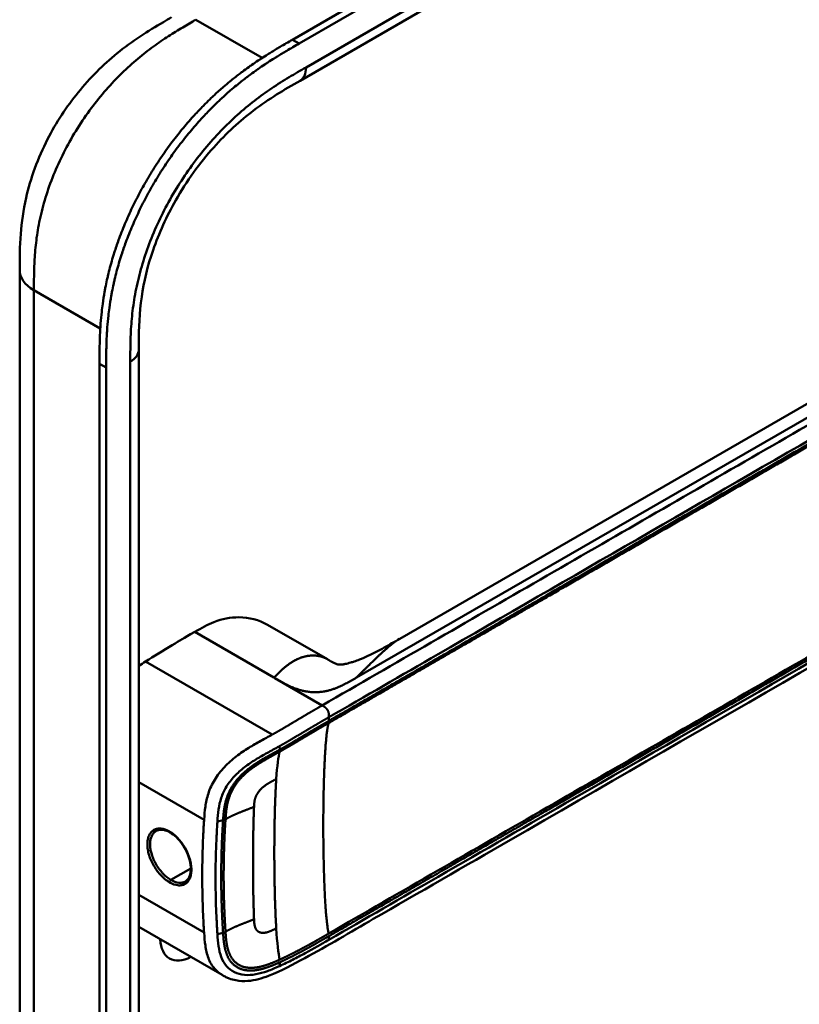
# Model space of a CAD drawing. Header units: millimetres. Extents: x 20 to 833, y 20 to 574.
# Tile 4 of 11: x 372 to 404, y 154 to 195. Entities that reach past the tile are written whole.
import ezdxf

# ---------------------------------------------------------------- set-up
doc = ezdxf.new("R2010")
doc.units = ezdxf.units.MM
doc.header["$LTSCALE"] = 2
doc.layers.add('Sichtbare Kanten(DIN)', color=7, linetype='Continuous', lineweight=50)
doc.layers.add('Sichtbare tangentiale Kanten(DIN)', color=7, linetype='Continuous', lineweight=50)

msp = doc.modelspace()

# ---------------------------------------------------------------- linework, layer by layer
at = {"layer": 'Sichtbare Kanten(DIN)'}
for p, q in [((383.63, 193.844), (428.58, 219.796)), ((428.854, 219.638), (383.904, 193.686)), ((424.929, 215.823), (383.939, 192.157)), ((383.939, 192.157), (383.939, 192.157)), ((388.035, 169.206), (419.799, 187.545)), ((372.418, 184.36), (372.418, 184.36)), ((377.315, 181.094), (377.315, 181.094)), ((377.315, 181.094), (377.315, 119.226)), ((375.699, 117.997), (375.699, 180.518)), ((375.974, 180.359), (375.974, 117.838)), ((382.604, 169.785), (385.062, 168.366)), ((385.492, 166.041), (385.492, 166.041)), ((385.279, 165.919), (385.279, 165.919)), ((380.832, 163.93), (380.832, 163.93)), ((382.359, 163.048), (382.358, 163.049)), ((380.813, 162.141), (380.813, 162.141)), ((380.48, 158.434), (380.48, 158.434)), ((380.713, 158.51), (380.713, 158.51)), ((380.736, 155.382), (377.315, 157.356)), ((380.736, 155.382), (380.736, 155.382))]:
    msp.add_line(p, q, dxfattribs=at)
for centre, major_axis, start_param, end_param in [((381.489, 163.551), (2.26, 3.914), 0.316429, 0.3165), ((381.433, 163.583), (2.3, 3.984), 0.270097, 0.270412), ((381.263, 163.681), (2.3, 3.984), 0.184418, 0.184904), ((381.348, 163.632), (2.32, 4.018), 0.219371, 0.219881), ((381.376, 163.616), (2.34, 4.053), 0.226219, 0.226799), ((381.2, 163.709), (-2.265, -3.922), 2.53255, 2.532551), ((381.155, 163.751), (-1.906, -3.302), 2.541311, 2.541312), ((381.206, 163.714), (1.95, 3.378), 5.700566, 5.70057), ((381.348, 163.632), (-2.32, -4.018), 2.338409, 2.338428), ((381.489, 163.551), (2.26, 3.914), 5.523901, 5.523922), ((381.433, 163.583), (2.3, 3.984), 5.506055, 5.506075), ((381.376, 163.616), (2.34, 4.053), 4.119086, 4.119229), ((381.206, 163.714), (-2.26, -3.915), 0.658548, 0.658552), ((381.376, 163.616), (-2.76, -4.78), 0.9483, 0.948426), ((381.376, 163.616), (-2.76, -4.78), 0.638877, 0.63888), ((381.32, 163.649), (2.8, 4.85), 3.797045, 3.797047), ((379.509, 157.672), (-0.93, -1.611), 5.54054, 7.025984), ((379.509, 157.672), (0.93, 1.611), 4.347781, 4.347796)]:
    msp.add_ellipse(centre, major_axis=major_axis, ratio=0.57735, start_param=start_param, end_param=end_param, dxfattribs=at)
for points, knots in [([(372.418, 184.36), (372.418, 184.835), (372.42, 185.336), (372.496, 186.336), (372.566, 186.835), (372.862, 188.144), (373.165, 188.974), (373.914, 190.431), (374.345, 191.088), (375.307, 192.275), (375.852, 192.815), (377.039, 193.786), (377.697, 194.203), (378.438, 194.636), (378.55, 194.7), (378.662, 194.765)], [0, 0, 0, 0, 0.436896, 0.436896, 0.842838, 0.842838, 1.49715, 1.49715, 2.073353, 2.073353, 2.662039, 2.662039, 3.316728, 3.316728, 3.434626, 3.434626, 3.434626, 3.434626]), ([(375.699, 180.518), (375.699, 180.615), (375.699, 180.811), (375.701, 181.058), (375.705, 181.307), (375.71, 181.508), (375.719, 181.763), (375.73, 181.969), (375.751, 182.282), (375.78, 182.599), (375.833, 183.029), (375.885, 183.358), (375.946, 183.689), (375.992, 183.912), (376.056, 184.193), (376.113, 184.419), (376.19, 184.702), (376.257, 184.929), (376.365, 185.271), (376.484, 185.613), (376.68, 186.126), (376.873, 186.579), (377.138, 187.139), (377.366, 187.582), (377.672, 188.125), (377.931, 188.551), (378.273, 189.069), (378.559, 189.472), (378.931, 189.959), (379.239, 190.334), (379.596, 190.738), (379.839, 190.996), (380.085, 191.247), (380.251, 191.409), (380.502, 191.646), (380.756, 191.873), (381.097, 192.161), (381.355, 192.365), (381.613, 192.561), (381.786, 192.686), (382.002, 192.838), (382.175, 192.956), (382.391, 193.098), (382.563, 193.208), (382.821, 193.369), (383.164, 193.575), (383.461, 193.747), (383.63, 193.844)], [-0.9999979, -0.9999979, -0.9999979, -0.9999979, -0.9791648, -0.9583317, -0.9479152, -0.9270821, -0.9166655, -0.8958324, -0.8854159, -0.8541662, -0.8333331, -0.8020835, -0.791667, -0.7708339, -0.7604173, -0.7395842, -0.7291677, -0.7083346, -0.697918, -0.6666684, -0.6458353, -0.6041691, -0.583336, -0.5416699, -0.5208368, -0.4791706, -0.4583375, -0.4166713, -0.3958382, -0.354172, -0.3333389, -0.3020893, -0.2916727, -0.2708397, -0.2604231, -0.2291735, -0.2083404, -0.1770907, -0.1666742, -0.1458411, -0.1354246, -0.1145915, -0.1041749, -0.0833418, -0.0729253, -0.0416756, -0.0000095, -0.0000095, -0.0000095, -0.0000095]), ([(383.904, 193.686), (383.735, 193.588), (383.438, 193.416), (383.095, 193.21), (382.837, 193.05), (382.665, 192.94), (382.449, 192.797), (382.276, 192.68), (382.06, 192.528), (381.888, 192.402), (381.629, 192.207), (381.371, 192.002), (381.03, 191.715), (380.777, 191.487), (380.525, 191.251), (380.359, 191.088), (380.113, 190.838), (379.87, 190.579), (379.513, 190.176), (379.205, 189.801), (378.833, 189.314), (378.547, 188.911), (378.206, 188.393), (377.946, 187.967), (377.641, 187.423), (377.412, 186.981), (377.148, 186.42), (376.954, 185.967), (376.758, 185.455), (376.64, 185.112), (376.532, 184.771), (376.465, 184.543), (376.387, 184.26), (376.331, 184.034), (376.267, 183.754), (376.221, 183.531), (376.159, 183.199), (376.107, 182.871), (376.054, 182.44), (376.026, 182.123), (376.004, 181.811), (375.994, 181.605), (375.984, 181.35), (375.979, 181.149), (375.975, 180.899), (375.974, 180.653), (375.974, 180.457), (375.974, 180.359)], [0.0000095, 0.0000095, 0.0000095, 0.0000095, 0.0416756, 0.0729253, 0.0833418, 0.1041749, 0.1145915, 0.1354246, 0.1458411, 0.1666742, 0.1770907, 0.2083404, 0.2291735, 0.2604231, 0.2708397, 0.2916727, 0.3020893, 0.3333389, 0.354172, 0.3958382, 0.4166713, 0.4583375, 0.4791706, 0.5208368, 0.5416699, 0.583336, 0.6041691, 0.6458353, 0.6666684, 0.697918, 0.7083346, 0.7291677, 0.7395842, 0.7604173, 0.7708339, 0.791667, 0.8020835, 0.8333331, 0.8541662, 0.8854159, 0.8958324, 0.9166655, 0.9270821, 0.9479152, 0.9583317, 0.9791648, 0.9999979, 0.9999979, 0.9999979, 0.9999979]), ([(383.939, 192.157), (383.29, 191.782), (382.659, 191.409), (381.473, 190.509), (380.913, 189.999), (379.819, 188.774), (379.278, 188.025), (378.456, 186.581), (378.137, 185.878), (377.675, 184.537), (377.52, 183.883), (377.337, 182.606), (377.317, 181.982), (377.315, 181.268), (377.315, 181.181), (377.315, 181.094)], [0, 0, 0, 0, 0.687972, 0.687972, 1.303815, 1.303815, 1.980815, 1.980815, 2.549977, 2.549977, 3.091619, 3.091619, 3.672364, 3.672364, 3.752207, 3.752207, 3.752207, 3.752207]), ([(372.418, 122.492), (372.418, 133.379), (372.418, 144.265), (372.418, 164.888), (372.418, 174.624), (372.418, 184.36)], [0, 0, 0, 0, 10, 10, 18.943141, 18.943141, 18.943141, 18.943141]), ([(427.199, 182.978), (427.199, 182.976), (427.199, 182.974), (427.199, 182.97), (427.199, 182.968), (427.199, 182.963), (427.199, 182.96), (427.199, 182.953), (427.199, 182.949), (427.198, 182.938), (427.198, 182.931), (427.198, 182.911), (427.198, 182.897), (427.197, 182.854), (427.196, 182.825), (427.191, 182.714), (427.184, 182.637), (427.144, 182.349), (427.088, 182.151), (426.869, 181.64), (426.662, 181.341), (426.064, 180.662), (425.632, 180.294), (424.334, 179.316), (423.391, 178.741), (419.975, 176.724), (417.465, 175.301), (407.513, 169.555), (400.048, 165.245), (390.706, 159.851), (388.828, 158.767), (386.012, 157.141), (385.078, 156.582), (383.654, 155.807), (383.173, 155.552), (382.374, 155.241), (382.083, 155.157), (381.625, 155.123), (381.459, 155.129), (381.208, 155.179), (381.121, 155.204), (380.987, 155.254), (380.941, 155.274), (380.87, 155.309), (380.845, 155.321), (380.806, 155.342), (380.792, 155.35), (380.772, 155.362), (380.764, 155.366), (380.75, 155.374), (380.742, 155.378), (380.736, 155.382)], [0, 0, 0, 0, 0.001569, 0.001569, 0.003149, 0.003149, 0.00522, 0.00522, 0.008412, 0.008412, 0.014094, 0.014094, 0.025824, 0.025824, 0.054374, 0.054374, 0.136744, 0.136744, 0.370735, 0.370735, 0.770715, 0.770715, 1.338552, 1.338552, 2.361631, 2.361631, 5.000823, 5.000823, 12.918013, 12.918013, 14.909711, 14.909711, 15.905563, 15.905563, 16.406589, 16.406589, 16.669703, 16.669703, 16.816064, 16.816064, 16.894648, 16.894648, 16.935882, 16.935882, 16.957647, 16.957647, 16.969322, 16.969322, 16.975615, 16.975615, 16.982343, 16.982343, 16.982343, 16.982343]), ([(382.603, 169.785), (382.26, 169.982), (381.853, 170.088), (381.422, 170.089), (381.083, 170.091), (380.737, 170.025), (380.401, 169.892), (380.146, 169.791), (379.896, 169.652), (379.612, 169.488)], [-0.7380612, -0.7380612, -0.7380612, -0.7380612, -0.4287848, -0.4287848, -0.4287848, -0.184871, -0.184871, -0.184871, -0.0000155, -0.0000155, -0.0000155, -0.0000155]), ([(379.612, 169.488), (379.114, 169.201), (379.036, 169.155), (378.317, 168.722), (377.924, 168.477), (377.595, 168.269)], [-0.6905781, -0.6905781, -0.6905781, -0.6905781, -0.3490884, -0.3490884, 0, 0, 0, 0]), ([(385.185, 168.295), (385.232, 168.268), (385.271, 168.248), (385.343, 168.211), (385.373, 168.197), (385.445, 168.166), (385.473, 168.158), (385.524, 168.146), (385.54, 168.143), (385.601, 168.142), (385.629, 168.142), (385.704, 168.152), (385.721, 168.155), (385.758, 168.161), (385.777, 168.165), (385.832, 168.176), (385.87, 168.185), (385.947, 168.205), (385.985, 168.216), (386.071, 168.242), (386.12, 168.257), (386.239, 168.298), (386.31, 168.325), (386.501, 168.4), (386.618, 168.451), (386.966, 168.612), (387.187, 168.727), (387.617, 168.963), (387.825, 169.085), (388.03, 169.203)], [0, 0, 0, 0, 0.065322, 0.065322, 0.147442, 0.147442, 0.298534, 0.298534, 0.475337, 0.475337, 0.572836, 0.572836, 0.597287, 0.597287, 0.618593, 0.618593, 0.651842, 0.651842, 0.681874, 0.681874, 0.719497, 0.719497, 0.777073, 0.777073, 0.879794, 0.879794, 1.092522, 1.092522, 1.311068, 1.311068, 1.311068, 1.311068]), ([(378.593, 161.244), (378.506, 161.295), (378.419, 161.328), (378.259, 161.361), (378.185, 161.36), (378.087, 161.334), (378.057, 161.322), (378.029, 161.306)], [0, 0, 0, 0, 0.0944548, 0.0944548, 0.1892864, 0.1892864, 0.2374391, 0.2374391, 0.2374391, 0.2374391]), ([(379.23, 159.228), (379.294, 159.265), (379.348, 159.325), (379.421, 159.481), (379.444, 159.577), (379.454, 159.78), (379.447, 159.887), (379.404, 160.11), (379.369, 160.227), (379.276, 160.458), (379.216, 160.575), (379.08, 160.789), (379.002, 160.891), (378.838, 161.066), (378.749, 161.143), (378.638, 161.217), (378.615, 161.231), (378.593, 161.244)], [0, 0, 0, 0, 0.1137845, 0.1137845, 0.2182551, 0.2182551, 0.3123921, 0.3123921, 0.4068404, 0.4068404, 0.502596, 0.502596, 0.598042, 0.598042, 0.6936793, 0.6936793, 0.7182625, 0.7182625, 0.7182625, 0.7182625])]:
    msp.add_open_spline(points, degree=3, knots=knots, dxfattribs=at)
for points, degree in [([(388.033, 169.205), (388.033, 169.205), (388.032, 169.204), (388.032, 169.204), (388.031, 169.204), (388.031, 169.204), (388.03, 169.203), (388.03, 169.203)], 7), ([(377.595, 168.269), (377.502, 168.211), (377.409, 168.151), (377.315, 168.09)], 3), ([(385.053, 168.371), (385.08, 168.355), (385.106, 168.34), (385.133, 168.325), (385.159, 168.31), (385.185, 168.295)], 5), ([(385.053, 168.371), (385.054, 168.37), (385.056, 168.369), (385.057, 168.368), (385.059, 168.368), (385.06, 168.367), (385.062, 168.366)], 6), ([(378.029, 161.306), (378.029, 161.306), (378.029, 161.306), (378.029, 161.306)], 3), ([(382.013, 160.896), (382.013, 160.896), (382.014, 160.896), (382.014, 160.896)], 3), ([(382.012, 159.228), (382.012, 159.228), (382.012, 159.228), (382.012, 159.228)], 3)]:
    msp.add_open_spline(points, degree=degree, dxfattribs=at)
at = {"layer": 'Sichtbare tangentiale Kanten(DIN)'}
for p, q in [((384.187, 192.706), (425.178, 216.372)), ((382.385, 193.093), (379.662, 194.666)), ((378.571, 194.011), (378.571, 194.011)), ((383.904, 193.686), (383.63, 193.844)), ((376.454, 192.303), (376.454, 192.303)), ((420.441, 187.345), (386.258, 167.609)), ((373.031, 184.821), (373.031, 184.821)), ((375.731, 181.969), (373.004, 183.544)), ((376.964, 118.736), (376.964, 180.604)), ((375.974, 180.359), (375.699, 180.518)), ((382.866, 167.609), (379.612, 169.488)), ((377.595, 168.269), (382.798, 165.266)), ((382.911, 167.583), (382.866, 167.609)), ((384.847, 166.465), (382.911, 167.583)), ((385.127, 165.98), (385.127, 165.831)), ((385.339, 165.953), (385.339, 165.953)), ((383.111, 164.649), (383.101, 164.794)), ((377.315, 163.306), (379.996, 161.758)), ((380.777, 161.741), (380.544, 161.69)), ((380.481, 160.356), (380.481, 160.356)), ((380.717, 160.492), (380.717, 160.492)), ((379.925, 160.035), (379.925, 160.035)), ((379.451, 159.761), (378.633, 159.289)), ((377.315, 158.681), (379.996, 157.133)), ((380.777, 157.116), (380.544, 157.065)), ((385.127, 156.978), (385.127, 156.829)), ((383.111, 155.905), (383.101, 155.749))]:
    msp.add_line(p, q, dxfattribs=at)
for centre, major_axis, ratio, start_param, end_param in [((383.39, 156.715), (-0.207, 7.978), 0.058769, 0.180326, 0.567465), ((383.389, 163.507), (-0.173, -7.741), 0.062201, 5.644955, 6.032571)]:
    msp.add_ellipse(centre, major_axis=major_axis, ratio=ratio, start_param=start_param, end_param=end_param, dxfattribs=at)
for points, degree, knots in [([(379.662, 194.666), (379.484, 194.563), (379.303, 194.458), (379.12, 194.349), (378.926, 194.234), (378.73, 194.114), (378.535, 193.988), (378.328, 193.854), (378.121, 193.713), (377.917, 193.564), (377.701, 193.407), (377.487, 193.24), (377.275, 193.062), (377.053, 192.876), (376.834, 192.678), (376.621, 192.469), (376.399, 192.253), (376.184, 192.025), (375.975, 191.787), (375.762, 191.544), (375.557, 191.289), (375.36, 191.025), (375.162, 190.759), (374.973, 190.482), (374.793, 190.196), (374.613, 189.908), (374.443, 189.612), (374.287, 189.312), (374.13, 189.009), (373.986, 188.703), (373.858, 188.395), (373.729, 188.086), (373.615, 187.776), (373.517, 187.468), (373.419, 187.162), (373.337, 186.857), (373.27, 186.56), (373.204, 186.263), (373.153, 185.977), (373.115, 185.696), (373.078, 185.426), (373.052, 185.16), (373.035, 184.896), (373.02, 184.654), (373.011, 184.413), (373.007, 184.174), (373.004, 183.961), (373.004, 183.749), (373.004, 183.544)], 3, [0, 0, 0, 0, 0.189483, 0.189483, 0.189483, 0.390488, 0.390488, 0.390488, 0.603341, 0.603341, 0.603341, 0.827847, 0.827847, 0.827847, 1.063028, 1.063028, 1.063028, 1.306916, 1.306916, 1.306916, 1.556493, 1.556493, 1.556493, 1.807928, 1.807928, 1.807928, 2.059373, 2.059373, 2.059373, 2.31343, 2.31343, 2.31343, 2.568298, 2.568298, 2.568298, 2.821899, 2.821899, 2.821899, 3.074612, 3.074612, 3.074612, 3.317553, 3.317553, 3.317553, 3.540814, 3.540814, 3.540814, 3.741293, 3.741293, 3.741293, 3.741293]), ([(376.964, 180.604), (376.964, 180.866), (376.964, 181.404), (377.004, 182.254), (377.11, 183.139), (377.355, 184.355), (377.875, 185.919), (378.817, 187.747), (380.003, 189.402), (381.128, 190.566), (382.066, 191.344), (382.78, 191.856), (383.493, 192.305), (383.959, 192.574), (384.187, 192.706)], 3, [18.388359, 18.388359, 18.388359, 18.388359, 18.631862, 18.875363, 19.118865, 19.362366, 19.849368, 20.336371, 20.823374, 21.310376, 21.553877, 21.797379, 22.04088, 22.284383, 22.284383, 22.284383, 22.284383]), ([(420.726, 187.18), (419.981, 186.75), (419.232, 186.318), (417.736, 185.453), (416.987, 185.021), (415.491, 184.157), (414.744, 183.726), (413.25, 182.863), (412.503, 182.432), (410.263, 181.139), (408.769, 180.276), (405.777, 178.549), (404.281, 177.685), (401.29, 175.959), (399.796, 175.096), (396.808, 173.371), (395.313, 172.508), (392.322, 170.781), (390.826, 169.917), (387.837, 168.191), (386.345, 167.33), (384.847, 166.465)], 3, [28.65661, 28.65661, 28.65661, 28.65661, 29.448344, 29.448344, 30.241165, 30.241165, 31.033986, 31.033986, 31.826807, 31.826807, 33.412449, 33.412449, 34.99809, 34.99809, 36.583732, 36.583732, 38.169374, 38.169374, 39.755016, 39.755016, 41.340657, 41.340657, 41.340657, 41.340657]), ([(385.127, 165.98), (386.625, 166.845), (388.117, 167.706), (389.611, 168.569), (395.084, 171.729), (400.557, 174.888), (406.034, 178.051), (409.712, 180.174), (413.38, 182.292), (417.059, 184.416), (418.374, 185.175), (419.693, 185.936), (421.006, 186.695)], 3, [0, 0, 0, 0, 1.585642, 1.585642, 1.585642, 7.391542, 7.391542, 7.391542, 11.290432, 11.290432, 11.290432, 12.683632, 12.683632, 12.683632, 12.683632]), ([(385.112, 165.74), (385.114, 165.741), (386.004, 166.255), (387.796, 167.289), (390.498, 168.85), (394.084, 170.92), (398.567, 173.508), (403.055, 176.099), (407.539, 178.688), (411.574, 181.018), (415.164, 183.09), (417.855, 184.644), (419.648, 185.679), (420.545, 186.197), (420.994, 186.456)], 5, [20.643505, 20.643505, 20.643505, 20.643505, 20.643505, 20.643505, 20.647304, 22.232947, 23.81859, 25.404233, 26.989877, 28.57552, 30.161163, 31.746806, 32.539627, 33.332646, 33.332646, 33.332646, 33.332646, 33.332646, 33.332646]), ([(421.006, 186.546), (421.006, 186.545), (420.557, 186.286), (419.66, 185.769), (417.867, 184.733), (415.176, 183.18), (411.587, 181.107), (407.552, 178.778), (403.068, 176.189), (398.58, 173.598), (394.095, 171.008), (390.51, 168.939), (387.808, 167.378), (386.017, 166.344), (385.127, 165.831)], 5, [0, 0, 0, 0, 0, 0, 0.000115, 0.792936, 1.585758, 3.171401, 4.757044, 6.342687, 7.92833, 9.513973, 11.099617, 12.688168, 12.688168, 12.688168, 12.688168, 12.688168, 12.688168]), ([(420.993, 177.797), (420.246, 177.366), (419.498, 176.934), (418.004, 176.071), (417.256, 175.64), (415.014, 174.345), (413.519, 173.482), (410.528, 171.755), (409.034, 170.892), (406.044, 169.166), (404.55, 168.303), (401.559, 166.577), (400.064, 165.713), (397.074, 163.987), (395.579, 163.124), (392.591, 161.399), (391.096, 160.536), (388.1, 158.806), (386.596, 157.938), (385.115, 157.083)], 3, [3.014705, 3.014705, 3.014705, 3.014705, 3.807868, 3.807868, 4.600688, 4.600688, 6.186329, 6.186329, 7.77197, 7.77197, 9.357611, 9.357611, 10.943251, 10.943251, 12.528892, 12.528892, 14.114533, 14.114533, 15.703149, 15.703149, 15.703149, 15.703149]), ([(385.125, 156.977), (385.127, 156.978), (386.017, 157.492), (387.809, 158.527), (390.511, 160.087), (394.097, 162.157), (398.58, 164.745), (403.068, 167.336), (407.552, 169.925), (411.587, 172.255), (415.176, 174.327), (417.868, 175.881), (419.661, 176.916), (420.558, 177.434), (421.006, 177.693)], 5, [20.643738, 20.643738, 20.643738, 20.643738, 20.643738, 20.643738, 20.647429, 22.23307, 23.81871, 25.404351, 26.989992, 28.575633, 30.161274, 31.746914, 32.539735, 33.332924, 33.332924, 33.332924, 33.332924, 33.332924, 33.332924]), ([(421.006, 177.544), (418.191, 175.918), (415.366, 174.287), (412.553, 172.663), (406.775, 169.327), (400.984, 165.984), (395.203, 162.646), (393.341, 161.571), (391.477, 160.495), (389.611, 159.418), (388.11, 158.551), (386.607, 157.683), (385.127, 156.829)], 3, [23.229983, 23.229983, 23.229983, 23.229983, 26.216835, 26.216835, 26.216835, 32.351591, 32.351591, 32.351591, 34.327983, 34.327983, 34.327983, 35.917386, 35.917386, 35.917386, 35.917386]), ([(384.847, 166.465), (384.795, 166.435), (384.7, 166.38), (384.562, 166.3), (384.366, 166.186), (384.117, 166.039), (383.868, 165.891), (383.614, 165.74), (383.353, 165.585), (383.134, 165.457), (382.971, 165.362), (382.861, 165.301), (382.804, 165.269), (382.798, 165.266)], 5, [0, 0, 0, 0, 0, 0, 0.0885648, 0.1771296, 0.2656944, 0.3542592, 0.442824, 0.5313888, 0.6199536, 0.7085184, 0.7182818, 0.7182818, 0.7182818, 0.7182818, 0.7182818, 0.7182818]), ([(383.101, 164.793), (383.101, 164.793), (383.154, 164.823), (383.26, 164.883), (383.421, 164.976), (383.637, 165.101), (383.899, 165.258), (384.153, 165.409), (384.4, 165.557), (384.648, 165.703), (384.843, 165.816), (384.981, 165.896), (385.075, 165.95), (385.127, 165.98)], 5, [0.0000841, 0.0000841, 0.0000841, 0.0000841, 0.0000841, 0.0000841, 0.0003027, 0.0888675, 0.1774323, 0.2659971, 0.3545619, 0.4431267, 0.5316915, 0.6202563, 0.7088211, 0.7088211, 0.7088211, 0.7088211, 0.7088211, 0.7088211]), ([(383.102, 164.562), (383.102, 164.562), (383.156, 164.592), (383.262, 164.652), (383.422, 164.744), (383.632, 164.868), (383.89, 165.02), (384.141, 165.171), (384.389, 165.317), (384.63, 165.461), (384.823, 165.573), (384.968, 165.656), (385.063, 165.712), (385.11, 165.738)], 5, [19.9453576, 19.9453576, 19.9453576, 19.9453576, 19.9453576, 19.9453576, 19.9454241, 20.0331591, 20.1208941, 20.2086291, 20.2963641, 20.3840991, 20.4718341, 20.5595692, 20.6426641, 20.6426641, 20.6426641, 20.6426641, 20.6426641, 20.6426641]), ([(385.127, 165.831), (385.08, 165.803), (384.983, 165.748), (384.838, 165.663), (384.643, 165.551), (384.399, 165.406), (384.152, 165.26), (383.9, 165.108), (383.642, 164.955), (383.431, 164.831), (383.271, 164.739), (383.165, 164.679), (383.111, 164.649)], 5, [0, 0, 0, 0, 0, 0, 0.0848259, 0.1725609, 0.2602959, 0.3480309, 0.4357659, 0.5235009, 0.6112359, 0.698521, 0.698521, 0.698521, 0.698521, 0.698521, 0.698521]), ([(382.798, 165.266), (382.642, 165.179), (382.486, 165.095), (382.326, 165.006), (382.165, 164.918), (382, 164.824), (381.832, 164.72), (381.663, 164.616), (381.49, 164.5), (381.321, 164.369), (381.151, 164.239), (380.985, 164.093), (380.833, 163.931), (380.681, 163.77), (380.544, 163.592), (380.432, 163.408), (380.32, 163.224), (380.235, 163.034), (380.173, 162.849), (380.112, 162.663), (380.073, 162.482), (380.048, 162.304), (380.022, 162.127), (380.009, 161.953), (379.998, 161.781), (379.997, 161.774), (379.997, 161.766), (379.996, 161.758)], 3, [0.718282, 0.718282, 0.718282, 0.718282, 0.878513, 0.878513, 0.878513, 1.038839, 1.038839, 1.038839, 1.199166, 1.199166, 1.199166, 1.359492, 1.359492, 1.359492, 1.519819, 1.519819, 1.519819, 1.680145, 1.680145, 1.680145, 1.840471, 1.840471, 1.840471, 2.000798, 2.000798, 2.000798, 2.008139, 2.008139, 2.008139, 2.008139]), ([(380.544, 161.69), (380.556, 161.858), (380.568, 162.023), (380.592, 162.185), (380.615, 162.347), (380.649, 162.506), (380.701, 162.663), (380.753, 162.82), (380.823, 162.975), (380.914, 163.125), (381.005, 163.274), (381.116, 163.417), (381.243, 163.551), (381.369, 163.685), (381.51, 163.809), (381.659, 163.924), (381.809, 164.039), (381.966, 164.145), (382.124, 164.242), (382.282, 164.34), (382.441, 164.43), (382.598, 164.517), (382.756, 164.604), (382.913, 164.689), (383.072, 164.778), (383.082, 164.783), (383.091, 164.788), (383.1, 164.793)], 3, [0, 0, 0, 0, 0.159971, 0.159971, 0.159971, 0.320297, 0.320297, 0.320297, 0.480624, 0.480624, 0.480624, 0.64095, 0.64095, 0.64095, 0.801277, 0.801277, 0.801277, 0.961603, 0.961603, 0.961603, 1.121929, 1.121929, 1.121929, 1.282256, 1.282256, 1.282256, 1.291621, 1.291621, 1.291621, 1.291621]), ([(383.111, 164.649), (383.111, 164.649), (383.03, 164.603), (382.866, 164.513), (382.62, 164.379), (382.282, 164.189), (381.839, 163.896), (381.42, 163.529), (381.087, 163.088), (380.889, 162.621), (380.82, 162.264), (380.795, 162.001), (380.783, 161.827), (380.777, 161.741)], 5, [0, 0, 0, 0, 0, 0, 0.000449, 0.133304, 0.266158, 0.399013, 0.531868, 0.664722, 0.797577, 0.930432, 1.064471, 1.064471, 1.064471, 1.064471, 1.064471, 1.064471]), ([(380.877, 161.779), (380.882, 161.865), (380.895, 162.036), (380.919, 162.293), (380.986, 162.636), (381.172, 163.075), (381.478, 163.483), (381.865, 163.828), (382.288, 164.109), (382.616, 164.294), (382.859, 164.427), (383.021, 164.516), (383.102, 164.562)], 5, [18.882622, 18.882622, 18.882622, 18.882622, 18.882622, 18.882622, 19.015441, 19.148296, 19.281151, 19.414005, 19.54686, 19.679715, 19.812569, 19.945357, 19.945357, 19.945357, 19.945357, 19.945357, 19.945357]), ([(379.996, 161.758), (379.996, 161.751), (379.995, 161.742), (379.995, 161.734), (379.989, 161.647), (379.983, 161.56), (379.978, 161.472), (379.973, 161.377), (379.968, 161.281), (379.963, 161.185), (379.953, 160.992), (379.945, 160.799), (379.939, 160.606), (379.933, 160.413), (379.928, 160.22), (379.925, 160.027), (379.922, 159.835), (379.92, 159.643), (379.92, 159.451), (379.92, 159.259), (379.922, 159.067), (379.925, 158.874), (379.928, 158.681), (379.933, 158.487), (379.939, 158.293), (379.945, 158.099), (379.953, 157.905), (379.963, 157.711), (379.968, 157.614), (379.973, 157.518), (379.978, 157.421), (379.984, 157.325), (379.99, 157.229), (379.996, 157.133)], 3, [0, 0, 0, 0, 0.00741, 0.00741, 0.00741, 0.088467, 0.088467, 0.088467, 0.176597, 0.176597, 0.176597, 0.352857, 0.352857, 0.352857, 0.529117, 0.529117, 0.529117, 0.705376, 0.705376, 0.705376, 0.881636, 0.881636, 0.881636, 1.057896, 1.057896, 1.057896, 1.234156, 1.234156, 1.234156, 1.322285, 1.322285, 1.322285, 1.410732, 1.410732, 1.410732, 1.410732]), ([(380.544, 157.065), (380.544, 157.073), (380.543, 157.082), (380.543, 157.091), (380.537, 157.185), (380.531, 157.28), (380.525, 157.375), (380.52, 157.47), (380.515, 157.566), (380.51, 157.662), (380.501, 157.853), (380.493, 158.046), (380.486, 158.238), (380.457, 159.142), (380.462, 160.033), (380.502, 160.931), (380.505, 160.987), (380.507, 161.042), (380.51, 161.098), (380.515, 161.193), (380.52, 161.288), (380.525, 161.383), (380.531, 161.477), (380.537, 161.571), (380.543, 161.664), (380.543, 161.673), (380.544, 161.681), (380.544, 161.69)], 3, [0, 0, 0, 0, 0.008036, 0.008036, 0.008036, 0.096166, 0.096166, 0.096166, 0.184296, 0.184296, 0.184296, 0.360556, 0.360556, 0.360556, 1.190148, 1.190148, 1.190148, 1.241854, 1.241854, 1.241854, 1.329984, 1.329984, 1.329984, 1.418114, 1.418114, 1.418114, 1.426148, 1.426148, 1.426148, 1.426148]), ([(380.777, 161.741), (380.777, 161.74), (380.77, 161.626), (380.756, 161.397), (380.736, 161.049), (380.719, 160.59), (380.703, 160.012), (380.699, 159.434), (380.703, 158.856), (380.719, 158.276), (380.736, 157.813), (380.756, 157.463), (380.77, 157.232), (380.777, 157.116)], 5, [0.000001, 0.000001, 0.000001, 0.000001, 0.000001, 0.000001, 0.000038, 0.176942, 0.353846, 0.53075, 0.707654, 0.884558, 1.061462, 1.238366, 1.415305, 1.415305, 1.415305, 1.415305, 1.415305, 1.415305]), ([(380.877, 157.155), (380.877, 157.155), (380.877, 157.156), (380.869, 157.272), (380.855, 157.504), (380.835, 157.854), (380.818, 158.317), (380.802, 158.896), (380.799, 159.473), (380.802, 160.049), (380.818, 160.627), (380.835, 161.087), (380.855, 161.435), (380.869, 161.664), (380.877, 161.779)], 5, [17.464876, 17.464876, 17.464876, 17.464876, 17.464876, 17.464876, 17.464906, 17.466133, 17.643037, 17.819941, 17.996845, 18.173749, 18.350653, 18.527557, 18.704461, 18.882622, 18.882622, 18.882622, 18.882622, 18.882622, 18.882622]), ([(377.664, 160.754), (377.664, 160.754), (377.664, 160.823), (377.676, 160.953), (377.729, 161.121), (377.814, 161.255), (377.929, 161.35), (378.068, 161.402), (378.279, 161.412), (378.458, 161.35), (378.576, 161.282)], 3, [0, 0, 0, 0, 0.0000144, 0.0614945, 0.1229746, 0.1844546, 0.2459347, 0.3074148, 0.3688949, 0.4918552, 0.4918552, 0.4918552, 0.4918552]), ([(378.029, 161.306), (378.007, 161.293), (377.986, 161.278), (377.966, 161.261), (377.951, 161.248), (377.936, 161.233), (377.923, 161.218), (377.891, 161.182), (377.865, 161.14), (377.843, 161.093), (377.824, 161.052), (377.809, 161.007), (377.799, 160.959), (377.797, 160.952), (377.795, 160.944), (377.794, 160.936), (377.783, 160.88), (377.777, 160.819), (377.777, 160.755), (377.777, 160.69), (377.783, 160.623), (377.794, 160.554), (377.796, 160.543), (377.798, 160.531), (377.8, 160.52), (377.81, 160.462), (377.825, 160.402), (377.843, 160.343), (377.865, 160.271), (377.891, 160.2), (377.922, 160.129), (377.937, 160.096), (377.952, 160.064), (377.968, 160.032), (377.987, 159.994), (378.008, 159.957), (378.029, 159.92), (378.069, 159.852), (378.112, 159.787), (378.159, 159.725), (378.193, 159.679), (378.23, 159.635), (378.267, 159.593), (378.28, 159.579), (378.293, 159.564), (378.307, 159.551), (378.41, 159.442), (378.522, 159.353), (378.633, 159.289)], 3, [0.2462104, 0.2462104, 0.2462104, 0.2462104, 0.2803959, 0.2803959, 0.2803959, 0.3074005, 0.3074005, 0.3074005, 0.3688806, 0.3688806, 0.3688806, 0.4219893, 0.4219893, 0.4219893, 0.4303607, 0.4303607, 0.4303607, 0.4918407, 0.4918407, 0.4918407, 0.5533208, 0.5533208, 0.5533208, 0.5635023, 0.5635023, 0.5635023, 0.6148009, 0.6148009, 0.6148009, 0.676281, 0.676281, 0.676281, 0.7044598, 0.7044598, 0.7044598, 0.737761, 0.737761, 0.737761, 0.7992411, 0.7992411, 0.7992411, 0.844872, 0.844872, 0.844872, 0.8607212, 0.8607212, 0.8607212, 0.9836813, 0.9836813, 0.9836813, 0.9836813]), ([(378.576, 161.282), (378.694, 161.214), (378.872, 161.07), (379.08, 160.817), (379.217, 160.607), (379.329, 160.381), (379.412, 160.15), (379.463, 159.921), (379.48, 159.706), (379.463, 159.511), (379.412, 159.344), (379.329, 159.211), (379.217, 159.117), (379.08, 159.067), (378.872, 159.059), (378.694, 159.122), (378.576, 159.19)], 3, [0, 0, 0, 0, 0.1229603, 0.1844403, 0.2459204, 0.3074004, 0.3688805, 0.4303605, 0.4918406, 0.5533206, 0.6148007, 0.6762807, 0.7377608, 0.7992408, 0.8607209, 0.983681, 0.983681, 0.983681, 0.983681]), ([(378.576, 159.19), (378.458, 159.258), (378.279, 159.402), (378.068, 159.652), (377.929, 159.861), (377.814, 160.085), (377.729, 160.315), (377.676, 160.543), (377.664, 160.686), (377.664, 160.754)], 3, [0, 0, 0, 0, 0.1229601, 0.1844402, 0.2459203, 0.3074004, 0.3688804, 0.4303605, 0.4918262, 0.4918262, 0.4918262, 0.4918262]), ([(378.633, 159.289), (378.743, 159.225), (378.855, 159.186), (378.957, 159.175), (378.971, 159.174), (378.985, 159.173), (378.998, 159.172), (379.034, 159.171), (379.069, 159.174), (379.102, 159.181), (379.148, 159.189), (379.19, 159.205), (379.229, 159.227), (379.229, 159.227), (379.229, 159.227), (379.23, 159.228)], 3, [0, 0, 0, 0, 0.1229601, 0.1229601, 0.1229601, 0.1399022, 0.1399022, 0.1399022, 0.1844401, 0.1844401, 0.1844401, 0.2459202, 0.2459202, 0.2459202, 0.2461067, 0.2461067, 0.2461067, 0.2461067]), ([(379.996, 157.133), (379.997, 157.125), (379.997, 157.117), (379.998, 157.109), (380.009, 156.936), (380.022, 156.761), (380.048, 156.587), (380.073, 156.413), (380.112, 156.241), (380.173, 156.078), (380.235, 155.915), (380.32, 155.761), (380.432, 155.633), (380.519, 155.533), (380.622, 155.448), (380.736, 155.382)], 3, [0, 0, 0, 0, 0.0073617, 0.0073617, 0.0073617, 0.1676881, 0.1676881, 0.1676881, 0.3280145, 0.3280145, 0.3280145, 0.488341, 0.488341, 0.488341, 0.6137258, 0.6137258, 0.6137258, 0.6137258]), ([(380.777, 157.116), (380.777, 157.115), (380.783, 157.028), (380.795, 156.853), (380.82, 156.589), (380.89, 156.248), (381.087, 155.867), (381.421, 155.613), (381.84, 155.528), (382.284, 155.585), (382.621, 155.694), (382.867, 155.795), (383.03, 155.868), (383.111, 155.905)], 5, [18.881507, 18.881507, 18.881507, 18.881507, 18.881507, 18.881507, 18.882697, 19.015618, 19.14854, 19.281461, 19.414383, 19.547304, 19.680226, 19.813147, 19.945983, 19.945983, 19.945983, 19.945983, 19.945983, 19.945983]), ([(383.102, 156.011), (383.022, 155.974), (382.86, 155.902), (382.617, 155.803), (382.289, 155.696), (381.867, 155.643), (381.479, 155.722), (381.172, 155.955), (380.986, 156.311), (380.919, 156.638), (380.895, 156.895), (380.882, 157.068), (380.877, 157.155)], 5, [0, 0, 0, 0, 0, 0, 0.132315, 0.265237, 0.398158, 0.53108, 0.664001, 0.796923, 0.929844, 1.062736, 1.062736, 1.062736, 1.062736, 1.062736, 1.062736]), ([(383.101, 155.749), (383.091, 155.745), (383.082, 155.74), (383.072, 155.736), (382.913, 155.664), (382.756, 155.597), (382.599, 155.541), (382.441, 155.485), (382.282, 155.439), (382.124, 155.411), (381.966, 155.383), (381.809, 155.372), (381.659, 155.385), (381.51, 155.398), (381.369, 155.434), (381.243, 155.495), (381.116, 155.557), (381.005, 155.642), (380.914, 155.749), (380.823, 155.856), (380.753, 155.982), (380.701, 156.121), (380.649, 156.26), (380.615, 156.411), (380.592, 156.57), (380.568, 156.728), (380.556, 156.895), (380.544, 157.065)], 3, [36.622212, 36.622212, 36.622212, 36.622212, 36.631814, 36.631814, 36.631814, 36.79214, 36.79214, 36.79214, 36.952466, 36.952466, 36.952466, 37.112793, 37.112793, 37.112793, 37.273119, 37.273119, 37.273119, 37.433446, 37.433446, 37.433446, 37.593772, 37.593772, 37.593772, 37.754099, 37.754099, 37.754099, 37.914067, 37.914067, 37.914067, 37.914067]), ([(385.125, 156.828), (385.046, 156.782), (384.967, 156.736), (384.888, 156.691), (384.847, 156.667), (384.806, 156.644), (384.765, 156.62), (384.724, 156.597), (384.683, 156.574), (384.642, 156.551), (384.601, 156.528), (384.56, 156.504), (384.519, 156.481), (384.478, 156.458), (384.437, 156.435), (384.396, 156.412), (384.355, 156.39), (384.314, 156.367), (384.273, 156.344), (384.232, 156.322), (384.19, 156.299), (384.149, 156.277), (384.066, 156.232), (383.982, 156.187), (383.896, 156.142), (383.811, 156.097), (383.724, 156.052), (383.636, 156.007), (383.548, 155.963), (383.458, 155.918), (383.368, 155.875), (383.279, 155.831), (383.189, 155.789), (383.101, 155.749)], 3, [35.9173864, 35.9173864, 35.9173864, 35.9173864, 36.0021913, 36.0021913, 36.0021913, 36.0464737, 36.0464737, 36.0464737, 36.0907561, 36.0907561, 36.0907561, 36.1350385, 36.1350385, 36.1350385, 36.1793209, 36.1793209, 36.1793209, 36.2236033, 36.2236033, 36.2236033, 36.2678857, 36.2678857, 36.2678857, 36.3564505, 36.3564505, 36.3564505, 36.4450153, 36.4450153, 36.4450153, 36.5335801, 36.5335801, 36.5335801, 36.6222122, 36.6222122, 36.6222122, 36.6222122]), ([(385.115, 157.083), (385.067, 157.055), (384.971, 157), (384.825, 156.916), (384.631, 156.804), (384.389, 156.669), (384.142, 156.532), (383.891, 156.399), (383.633, 156.265), (383.423, 156.161), (383.263, 156.085), (383.156, 156.035), (383.102, 156.011)], 5, [15.703149, 15.703149, 15.703149, 15.703149, 15.703149, 15.703149, 15.7878438, 15.8755138, 15.9631839, 16.0508539, 16.1385239, 16.2261939, 16.3138639, 16.4021323, 16.4021323, 16.4021323, 16.4021323, 16.4021323, 16.4021323]), ([(383.111, 155.905), (383.111, 155.905), (383.165, 155.929), (383.272, 155.979), (383.432, 156.055), (383.643, 156.159), (383.901, 156.293), (384.153, 156.427), (384.4, 156.564), (384.643, 156.699), (384.836, 156.81), (384.981, 156.894), (385.076, 156.949), (385.123, 156.976)], 5, [19.9459827, 19.9459827, 19.9459827, 19.9459827, 19.9459827, 19.9459827, 19.9460686, 20.0337387, 20.1214087, 20.2090787, 20.2967487, 20.3844187, 20.4720888, 20.5597588, 20.6429705, 20.6429705, 20.6429705, 20.6429705, 20.6429705, 20.6429705])]:
    msp.add_open_spline(points, degree=degree, knots=knots, dxfattribs=at)
for points, degree in [([(383.939, 192.157), (384.092, 192.245), (384.187, 192.435), (384.187, 192.706)], 3), ([(373.004, 183.544), (372.613, 183.769), (372.418, 184.065), (372.418, 184.36)], 3), ([(373.004, 183.544), (373.004, 152.61), (373.004, 121.676)], 2), ([(377.315, 181.094), (377.315, 180.917), (377.198, 180.74), (376.964, 180.604)], 3), ([(388.03, 169.203), (387.894, 169.125), (387.736, 169.015), (387.548, 168.864), (387.321, 168.661), (387.044, 168.393), (386.698, 168.047), (386.258, 167.609)], 7), ([(382.866, 167.609), (383.221, 167.963), (383.509, 168.251), (383.83, 168.45), (384.176, 168.557), (384.506, 168.579), (384.795, 168.516), (385.053, 168.371)], 7), ([(386.258, 167.609), (385.531, 167.19), (384.997, 166.881), (384.218, 166.866), (383.67, 167.147), (382.962, 167.554)], 5), ([(384.847, 166.465), (384.962, 166.399), (385.065, 166.34), (385.127, 166.232), (385.127, 166.112), (385.127, 165.98)], 5), ([(385.115, 165.741), (384.94, 165.14), (384.852, 162.943), (384.852, 160.181), (384.94, 157.885), (385.115, 157.083)], 5), ([(382.05, 162.297), (382.06, 162.509), (382.065, 162.691), (382.158, 162.887), (382.306, 163.059), (382.513, 163.215), (382.723, 163.313), (382.963, 163.436)], 7), ([(382.963, 163.436), (382.899, 162.469), (382.867, 161.147), (382.867, 159.696), (382.899, 158.337), (382.963, 157.296)], 5), ([(380.877, 161.779), (381.082, 161.906), (381.314, 162.012), (381.56, 162.106), (381.809, 162.198), (382.05, 162.297)], 5), ([(382.05, 157.672), (382.013, 158.618), (382.001, 159.551), (382.001, 160.476), (382.013, 161.395), (382.05, 162.297)], 5), ([(378.593, 161.244), (378.582, 161.25), (378.576, 161.263), (378.576, 161.282)], 3), ([(378.576, 159.19), (378.576, 159.226), (378.601, 159.27), (378.633, 159.289)], 3), ([(380.877, 157.155), (381.082, 157.282), (381.314, 157.388), (381.56, 157.482), (381.809, 157.574), (382.05, 157.672)], 5), ([(382.05, 157.672), (382.06, 157.451), (382.066, 157.256), (382.158, 157.117), (382.307, 157.048), (382.512, 157.071), (382.723, 157.174), (382.963, 157.296)], 7)]:
    msp.add_open_spline(points, degree=degree, dxfattribs=at)

doc.saveas('drawing.dxf')
